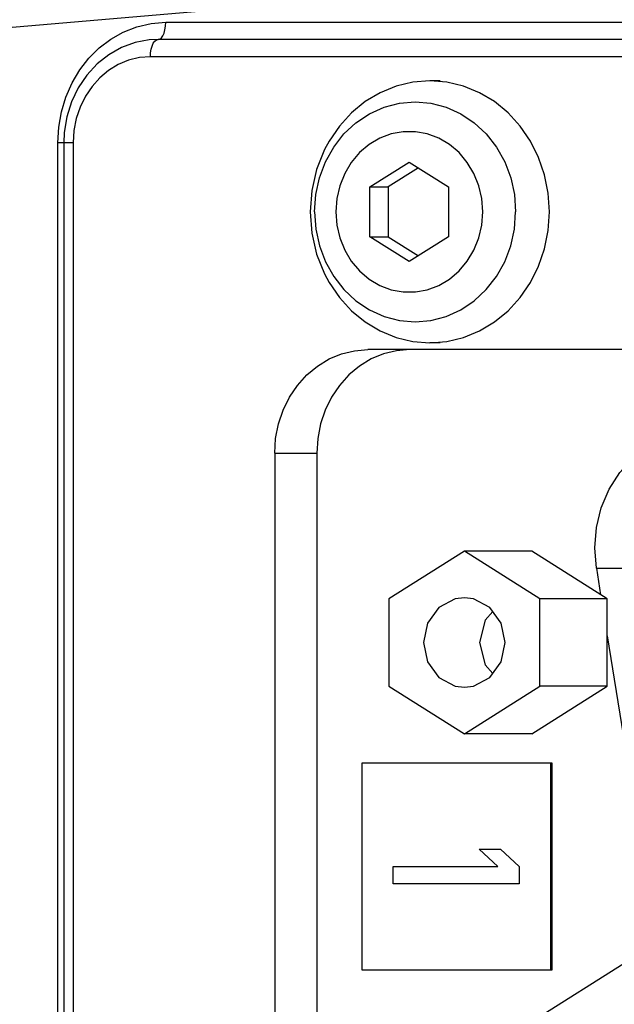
# Model space of a CAD drawing. Extents: x 0 to 594, y 0 to 420.
# Tile 21 of 71: x 127.63 to 131.08, y 339.24 to 344.95. Entities that reach past the tile are written whole.
import ezdxf

# ---------------------------------------------------------------- set-up
doc = ezdxf.new("R2010")
doc.units = 0
doc.header["$LTSCALE"] = 32.67
doc.layers.get('0').update_dxf_attribs({"linetype": 'CONTINUOUS'})
for name, color, linetype in [('1_DESIGN', 7, 'CONTINUOUS'), ('ASSY', 7, 'CONTINUOUS'), ('CRV', 7, 'CONTINUOUS'), ('DRIV_DIM', 7, 'CONTINUOUS'), ('ROUND', 7, 'CONTINUOUS')]:
    doc.layers.add(name, color=color, linetype=linetype)
doc.styles.get("Standard").update_dxf_attribs({"font": 'txt', "width": 0.8})
doc.dimstyles.new('DIMSTYLE_1', dxfattribs={"dimtxt": 3.8, "dimasz": 1.8, "dimexe": 2, "dimexo": 1.5, "dimgap": 0.95, "dimtad": 1, "dimdec": 3, "dimlfac": 5, "dimtxsty": 'STANDARD', "dimblk": 'OPEN', "dimblk1": 'OPEN', "dimblk2": 'OPEN', "dimcen": 0.09, "dimazin": 2, "dimtp": 0.001, "dimtm": 0.001, "dimtfac": 1, "dimtdec": 3, "dimtofl": 0, "dimtmove": 0, "dimatfit": 3, "dimtolj": 1})

# ---------------------------------------------------------------- blocks, each defined once
blk = doc.blocks.new('_OPEN')
at = {"color": 0, "linetype": 'BYBLOCK'}
for p, q in [((0, 0), (-1, 0.342)), ((-1, -0.342), (0, 0)), ((-1, 0), (0, 0))]:
    blk.add_line(p, q, dxfattribs=at)
blk = doc.blocks.new('*D3')
at = {"layer": 'DRIV_DIM', "color": 2, "linetype": 'CONTINUOUS'}
for p, q in [((156.8235, 355.0368), (68.6934, 355.0368)), ((70.6934, 355.0368), (70.6934, 336.2368)), ((70.6934, 317.4368), (70.6934, 336.2368)), ((156.8235, 317.4368), (68.6934, 317.4368))]:
    blk.add_line(p, q, dxfattribs=at)
at = {"layer": 'DRIV_DIM', "color": 2, "linetype": 'CONTINUOUS', "xscale": 1.8, "yscale": 1.8, "zscale": 1.8}
for p, rotation in [((70.6934, 355.0368), 90), ((70.6934, 317.4368), 270)]:
    blk.add_blockref('_OPEN', p, dxfattribs=dict(at, rotation=rotation))
blk = doc.blocks.new('*D5')
at = {"layer": 'DRIV_DIM', "color": 2, "linetype": 'CONTINUOUS'}
for p, q in [((89.5481, 337.7368), (89.5481, 403.5872)), ((349.7481, 344.6368), (349.7481, 403.5872)), ((89.5481, 401.5872), (219.6481, 401.5872)), ((349.7481, 401.5872), (219.6481, 401.5872))]:
    blk.add_line(p, q, dxfattribs=at)
at = {"layer": 'DRIV_DIM', "color": 2, "linetype": 'CONTINUOUS', "xscale": 1.8, "yscale": 1.8, "zscale": 1.8, "rotation": 180}
blk.add_blockref('_OPEN', (89.5481, 401.5872), dxfattribs=at)
at = {"layer": 'DRIV_DIM', "color": 2, "linetype": 'CONTINUOUS', "xscale": 1.8, "yscale": 1.8, "zscale": 1.8}
blk.add_blockref('_OPEN', (349.7481, 401.5872), dxfattribs=at)

msp = doc.modelspace()

# ---------------------------------------------------------------- linework, layer by layer
at = {"color": 7, "linetype": 'CONTINUOUS'}
for p, q in [((130.21407, 341.86683), (129.77557, 341.5897)), ((130.65258, 341.5897), (130.21407, 341.86683)), ((130.60454, 341.86683), (130.21407, 341.86683)), ((131.04304, 341.5897), (130.60454, 341.86683)), ((129.77557, 341.5897), (129.77557, 341.08396)), ((130.65258, 341.08396), (130.65258, 341.5897)), ((131.04304, 341.5897), (130.65258, 341.5897)), ((131.04304, 341.08396), (131.04304, 341.5897)), ((129.77557, 341.08396), (130.21407, 340.80683)), ((130.21407, 340.80683), (130.65258, 341.08396)), ((130.60454, 340.80683), (131.04304, 341.08396)), ((131.04304, 341.08396), (130.65258, 341.08396)), ((130.60454, 340.80683), (130.21407, 340.80683)), ((129.61891, 340.63683), (129.61891, 339.43683)), ((130.7233, 340.63683), (129.61891, 340.63683)), ((130.71517, 339.43683), (130.71517, 340.63683)), ((130.7233, 339.43683), (130.7233, 340.63683)), ((131.23011, 339.53076), (129.49437, 338.4338)), ((129.61891, 339.43683), (130.7233, 339.43683))]:
    msp.add_line(p, q, dxfattribs=at)
for points in [[(130.21407, 341.59659), (130.16122, 341.59031), (130.06598, 341.54011), (130.00007, 341.44964), (129.97655, 341.33683)], [(130.4516, 341.33683), (130.42807, 341.44964), (130.36217, 341.54011), (130.26693, 341.59031), (130.21407, 341.59659)], [(130.37926, 341.51664), (130.33376, 341.46683), (130.30194, 341.33683)], [(129.97655, 341.33683), (130.00007, 341.22402), (130.06598, 341.13356), (130.16122, 341.08335), (130.21407, 341.07708)], [(130.21407, 341.07708), (130.26693, 341.08335), (130.36217, 341.13356), (130.42807, 341.22402), (130.4516, 341.33683)], [(130.30194, 341.33683), (130.33376, 341.20683), (130.37926, 341.15703)]]:
    msp.add_lwpolyline(points, dxfattribs=at)
at = {"layer": '1_DESIGN', "color": 7, "linetype": 'CONTINUOUS'}
for p, q in [((129.66582, 343.98117), (129.8942, 344.12551)), ((129.8942, 344.12551), (130.12259, 343.98117)), ((129.94708, 344.09209), (129.77157, 343.98117)), ((129.66582, 343.6925), (129.66582, 343.98117)), ((129.66582, 343.98117), (129.77157, 343.98117)), ((129.77157, 343.98117), (129.77157, 343.6925)), ((130.12259, 343.98117), (130.12259, 343.6925)), ((129.8942, 343.54816), (129.66582, 343.6925)), ((129.66582, 343.6925), (129.77157, 343.6925)), ((129.77157, 343.6925), (129.94708, 343.58157)), ((130.12259, 343.6925), (129.8942, 343.54816))]:
    msp.add_line(p, q, dxfattribs=at)
for points in [[(130.01351, 344.59683), (129.9147, 344.5891), (129.81791, 344.56605), (129.72509, 344.52815), (129.63815, 344.47619), (129.55885, 344.4112), (129.4888, 344.33453), (129.42944, 344.24772), (129.40239, 344.19753)], [(130.70781, 343.83683), (130.70074, 343.94499), (130.67968, 344.05095), (130.64507, 344.15255), (130.59759, 344.24772), (130.53823, 344.33453), (130.46818, 344.4112), (130.38888, 344.47619), (130.30193, 344.52815), (130.20912, 344.56605), (130.11232, 344.5891), (130.01351, 344.59683)], [(129.40239, 344.19753), (129.35606, 344.08198), (129.32784, 343.96075), (129.31838, 343.83683)], [(129.31838, 343.83683), (129.32789, 343.7126), (129.35613, 343.59147), (129.40239, 343.47614)], [(130.01351, 343.07683), (130.11232, 343.08457), (130.20912, 343.10762), (130.30193, 343.14551), (130.38888, 343.19748), (130.46818, 343.26246), (130.53823, 343.33914), (130.59759, 343.42595), (130.64507, 343.52112), (130.67968, 343.62272), (130.70074, 343.72867), (130.70781, 343.83683)], [(129.40239, 343.47614), (129.42944, 343.42595), (129.4888, 343.33914), (129.55885, 343.26246), (129.63815, 343.19748), (129.72509, 343.14551), (129.81791, 343.10762), (129.9147, 343.08457), (130.01351, 343.07683)]]:
    msp.add_lwpolyline(points, dxfattribs=at)
at = {"layer": '1_DESIGN', "color": 9, "linetype": 'CONTINUOUS'}
for points in [[(129.34437, 343.83683), (129.35156, 343.93677), (129.37293, 344.03425), (129.40798, 344.12686), (129.45583, 344.21234), (129.51531, 344.28857), (129.58494, 344.35367), (129.66303, 344.40605), (129.74764, 344.44441), (129.83669, 344.46781), (129.92798, 344.47568), (130.01928, 344.46781), (130.10833, 344.44441), (130.19294, 344.40605), (130.27103, 344.35367), (130.34066, 344.28857), (130.40014, 344.21234), (130.44799, 344.12686), (130.48304, 344.03425), (130.50441, 343.93677), (130.5116, 343.83683)], [(130.32052, 343.83683), (130.31471, 343.91364), (130.29743, 343.98836), (130.26914, 344.05894), (130.23063, 344.12347), (130.18294, 344.18017), (130.12738, 344.22751), (130.06546, 344.26419), (129.99886, 344.28922), (129.92941, 344.30191), (129.859, 344.30191), (129.78955, 344.28922), (129.72295, 344.26419), (129.66103, 344.22751), (129.60546, 344.18017), (129.55778, 344.12347), (129.51927, 344.05894), (129.49098, 343.98836), (129.4737, 343.91364), (129.46788, 343.83683)], [(129.34437, 343.83683), (129.35156, 343.7369), (129.37293, 343.63942), (129.40798, 343.5468), (129.45583, 343.46133), (129.51531, 343.3851), (129.58494, 343.32), (129.66303, 343.26762), (129.74764, 343.22925), (129.83669, 343.20585), (129.92798, 343.19799), (130.01928, 343.20585), (130.10833, 343.22925), (130.19294, 343.26762), (130.27103, 343.32), (130.34066, 343.3851), (130.40014, 343.46133), (130.44799, 343.5468), (130.48304, 343.63942), (130.50441, 343.7369), (130.5116, 343.83683)], [(129.46788, 343.83683), (129.4737, 343.76002), (129.49098, 343.68531), (129.51927, 343.61472), (129.55778, 343.5502), (129.60546, 343.49349), (129.66103, 343.44616), (129.72295, 343.40947), (129.78955, 343.38445), (129.859, 343.37176), (129.92941, 343.37176), (129.99886, 343.38445), (130.06546, 343.40947), (130.12738, 343.44616), (130.18294, 343.49349), (130.23063, 343.5502), (130.26914, 343.61472), (130.29743, 343.68531), (130.31471, 343.76002), (130.32052, 343.83683)]]:
    msp.add_lwpolyline(points, dxfattribs=at)
at = {"layer": 'ASSY', "color": 7, "linetype": 'CONTINUOUS'}
for p, q in [((130.07317, 344.59683), (130.01351, 344.59683)), ((130.07317, 343.07683), (130.01351, 343.07683))]:
    msp.add_line(p, q, dxfattribs=at)
at = {"layer": 'CRV', "color": 4, "linetype": 'CONTINUOUS'}
for p, q in [((130.40806, 340.03683), (130.29921, 340.13683)), ((130.29921, 340.13683), (130.42361, 340.13683)), ((130.42361, 340.13683), (130.53246, 340.03683)), ((129.80162, 339.93683), (129.80162, 340.03683)), ((129.80162, 340.03683), (130.40806, 340.03683)), ((130.53246, 340.03683), (130.53246, 339.93683)), ((130.53246, 339.93683), (129.80162, 339.93683))]:
    msp.add_line(p, q, dxfattribs=at)
at = {"layer": 'ROUND', "color": 9, "linetype": 'CONTINUOUS'}
for p, q in [((128.48084, 344.93683), (140.94058, 344.93683)), ((140.87027, 344.73683), (128.39165, 344.73683)), ((127.85494, 328.23683), (127.85494, 344.23683)), ((127.94375, 344.23683), (127.85494, 344.23683)), ((127.94375, 344.23683), (127.94375, 328.23683)), ((129.11324, 342.43683), (129.35745, 342.43683)), ((130.97976, 341.76875), (131.12808, 341.76875))]:
    msp.add_line(p, q, dxfattribs=at)
at = {"layer": 'ROUND', "color": 7, "linetype": 'CONTINUOUS'}
for p, q in [((140.90543, 344.83683), (128.43607, 344.83683)), ((127.88868, 344.23683), (127.88868, 328.23683)), ((139.55478, 343.03683), (129.65282, 343.03683)), ((129.11324, 342.43683), (129.11324, 330.03683)), ((129.35745, 342.43683), (129.35745, 330.03683)), ((130.97976, 341.76875), (131.00469, 341.61394)), ((131.04304, 341.37586), (131.15695, 340.66875))]:
    msp.add_line(p, q, dxfattribs=at)
at = {"layer": 'ROUND', "color": 9, "linetype": 'CONTINUOUS'}
for points in [[(141.63557, 346.27293), (140.43938, 346.14262), (139.24674, 346.01545), (138.05779, 345.89136), (136.87265, 345.7703), (135.69149, 345.65219), (134.51442, 345.53697), (133.3416, 345.42457), (132.17316, 345.31493), (131.00924, 345.20799), (129.84997, 345.10367), (128.6955, 345.00191), (127.54595, 344.90265), (126.40147, 344.80583), (125.2622, 344.71136), (124.12825, 344.6192), (122.99978, 344.52926), (121.87692, 344.4415), (120.75979, 344.35583), (119.64853, 344.27219), (118.54327, 344.19052), (117.44414, 344.11076)], [(127.85494, 344.23683), (127.86033, 344.32856), (127.87603, 344.41709), (127.90197, 344.50319), (127.93756, 344.5846), (127.98213, 344.65999), (128.03496, 344.72826), (128.09527, 344.7884), (128.16228, 344.83951), (128.23453, 344.88044), (128.31253, 344.9111), (128.39553, 344.93031), (128.48084, 344.93683)], [(128.43624, 344.83683), (128.44617, 344.83934), (128.45559, 344.84674), (128.46405, 344.85865), (128.47111, 344.87448), (128.47642, 344.89344), (128.47972, 344.91458), (128.48084, 344.93683)], [(128.39165, 344.73683), (128.39276, 344.75908), (128.39606, 344.78022), (128.40137, 344.79918), (128.40844, 344.81502), (128.41689, 344.82693), (128.42632, 344.83433), (128.43624, 344.83683)], [(128.39165, 344.73683), (128.32782, 344.73174), (128.26533, 344.71656), (128.20543, 344.69162), (128.14934, 344.65742), (128.09819, 344.61466), (128.05303, 344.56421), (128.01477, 344.50711), (127.98418, 344.44452), (127.96187, 344.3777), (127.9483, 344.30799), (127.94375, 344.23683)]]:
    msp.add_lwpolyline(points, dxfattribs=at)
at = {"layer": 'ROUND', "color": 7, "linetype": 'CONTINUOUS'}
for points in [[(128.43624, 344.83683), (128.38531, 344.83424), (128.30363, 344.81902), (128.22468, 344.79035), (128.15038, 344.74876), (128.08257, 344.69513), (128.0229, 344.63064), (127.97285, 344.55676), (127.93369, 344.47531), (127.90638, 344.38832), (127.89152, 344.29793), (127.88868, 344.23683)], [(129.11324, 342.43683), (129.11868, 342.52183), (129.13504, 342.60575), (129.16194, 342.68604), (129.19852, 342.76069), (129.24467, 342.82941), (129.2995, 342.89043), (129.36127, 342.9418), (129.4284, 342.98254), (129.50069, 343.01253), (129.57627, 343.03077), (129.65282, 343.03683)], [(129.89699, 343.03683), (129.82045, 343.03077), (129.74487, 343.01253), (129.67259, 342.98254), (129.60546, 342.9418), (129.5437, 342.89043), (129.48887, 342.82941), (129.44272, 342.76069), (129.40615, 342.68604), (129.37926, 342.60575), (129.36289, 342.52183), (129.35745, 342.43683)], [(130.97976, 341.76875), (130.97032, 341.88683), (130.97976, 342.00491), (131.00778, 342.11941), (131.05354, 342.22683), (131.11565, 342.32393), (131.19222, 342.40774), (131.28092, 342.47573), (131.37906, 342.52582), (131.48366, 342.5565), (131.59153, 342.56683)]]:
    msp.add_lwpolyline(points, dxfattribs=at)

# ---------------------------------------------------------------- dimensions: what is measured, and where the dimension line sits
at = {"layer": 'DRIV_DIM', "color": 2, "linetype": 'CONTINUOUS'}
dim = msp.add_linear_dim(base=(89.54808, 401.58718), p1=(349.74808, 343.13683), p2=(89.54808, 336.23683), angle=180, text='(<>)', dimstyle='DIMSTYLE_1', dxfattribs=at)
dim.commit()
dim.dimension.update_dxf_attribs({"geometry": '*D5', "text_midpoint": (210.52808, 401.58718), "dimtype": 160})
dim = msp.add_linear_dim(base=(70.69336, 355.03683), p1=(158.32347, 317.43683), p2=(158.32347, 355.03683), angle=90, dimstyle='DIMSTYLE_1', dxfattribs=at)
dim.commit()
dim.dimension.update_dxf_attribs({"geometry": '*D3', "text_midpoint": (70.69336, 331.67683), "dimtype": 160})

doc.saveas('drawing.dxf')
